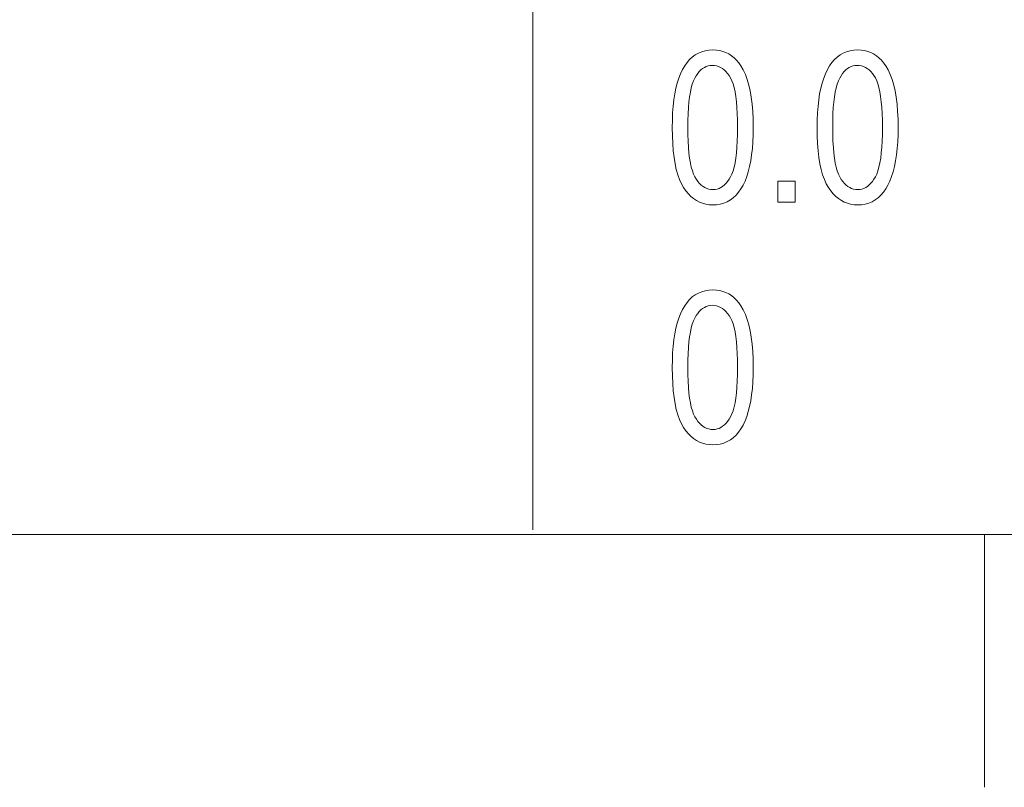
# Model space of a CAD drawing. Extents: x 5 to 415, y 5 to 296.
# Tile 19 of 50: x 325 to 345, y 5 to 20. Entities that reach past the tile are written whole.
import ezdxf

# ---------------------------------------------------------------- set-up
doc = ezdxf.new("R2010")
doc.units = 0

msp = doc.modelspace()

# ---------------------------------------------------------------- linework, layer by layer
at = {"color": 7, "lineweight": 13, "ltscale": 0.409747}
msp.add_line((335.55896, 26.481186), (335.55896, 10.09132), dxfattribs=at)
at = {"color": 7, "lineweight": 13}
for p in [(10, 10), (230, 10)]:
    msp.add_line(p, (410, 10), dxfattribs=at)
at = {"color": 7, "lineweight": 13, "ltscale": 0.125}
msp.add_line((344.5, 5), (344.5, 10), dxfattribs=at)
at = {"color": 7, "lineweight": 13}
for points in [[(338.320038, 18.05047), (338.322052, 18.19783), (338.328186, 18.337864), (338.338348, 18.470573), (338.3526, 18.595955), (338.370941, 18.71401), (338.393341, 18.824741), (338.4198, 18.928144), (338.450348, 19.024221), (338.484955, 19.112974), (338.523651, 19.194399), (338.566315, 19.268274), (338.612823, 19.334372), (338.663208, 19.392694), (338.717468, 19.443239), (338.775604, 19.48601), (338.837616, 19.521002), (338.903473, 19.54822), (338.973206, 19.567659), (339.046783, 19.579325), (339.124268, 19.583212), (339.193176, 19.580061), (339.259064, 19.570606), (339.321991, 19.55485), (339.381927, 19.532789), (339.438904, 19.504427), (339.492859, 19.469761), (339.543823, 19.428793), (339.591827, 19.381521), (339.63681, 19.327946), (339.678833, 19.26807), (339.725494, 19.18738), (339.767242, 19.097565), (339.804077, 18.998621), (339.835999, 18.890553), (339.863007, 18.773355), (339.885101, 18.647032), (339.902283, 18.511581), (339.914581, 18.367004), (339.921936, 18.213301), (339.924408, 18.05047), (339.922363, 17.903877), (339.91629, 17.764509), (339.906158, 17.632362), (339.891968, 17.507442), (339.873749, 17.389744), (339.851471, 17.27927), (339.825134, 17.17602), (339.794739, 17.079992), (339.760284, 16.99119), (339.721802, 16.909611), (339.679321, 16.835543), (339.632904, 16.76927), (339.582581, 16.710794), (339.52829, 16.660116), (339.470093, 16.617233), (339.407959, 16.582148), (339.341919, 16.554859), (339.271912, 16.535368), (339.197998, 16.523672), (339.120178, 16.519775), (339.051056, 16.523212), (338.984497, 16.533525), (338.920502, 16.550716), (338.859039, 16.574781), (338.800171, 16.605722), (338.743835, 16.643539), (338.690063, 16.688232), (338.638855, 16.739801), (338.59021, 16.798246), (338.544098, 16.863567), (338.501526, 16.937319), (338.46344, 17.021057), (338.42984, 17.114782), (338.400696, 17.218493), (338.376038, 17.33219), (338.355896, 17.455873), (338.34021, 17.589542), (338.328979, 17.733198), (338.322266, 17.886841)], [(341.187012, 18.05047), (341.189056, 18.19783), (341.19516, 18.337864), (341.205353, 18.470573), (341.219604, 18.595955), (341.237915, 18.71401), (341.260315, 18.824741), (341.286774, 18.928144), (341.317322, 19.024221), (341.351929, 19.112974), (341.390625, 19.194399), (341.433289, 19.268274), (341.479797, 19.334372), (341.530212, 19.392694), (341.584473, 19.443239), (341.642578, 19.48601), (341.70459, 19.521002), (341.770447, 19.54822), (341.840179, 19.567659), (341.913788, 19.579325), (341.991241, 19.583212), (342.06015, 19.580061), (342.126068, 19.570606), (342.188995, 19.55485), (342.248932, 19.532789), (342.305878, 19.504427), (342.359833, 19.469761), (342.410828, 19.428793), (342.458801, 19.381521), (342.503815, 19.327946), (342.545807, 19.26807), (342.592468, 19.18738), (342.634216, 19.097565), (342.671051, 18.998621), (342.702972, 18.890553), (342.72998, 18.773355), (342.752075, 18.647032), (342.769287, 18.511581), (342.781555, 18.367004), (342.78894, 18.213301), (342.791382, 18.05047), (342.789368, 17.903877), (342.783264, 17.764509), (342.773132, 17.632362), (342.758972, 17.507442), (342.740723, 17.389744), (342.718445, 17.27927), (342.692108, 17.17602), (342.661713, 17.079992), (342.627289, 16.99119), (342.588776, 16.909611), (342.546295, 16.835543), (342.499908, 16.76927), (342.449554, 16.710794), (342.395294, 16.660116), (342.337097, 16.617233), (342.274963, 16.582148), (342.208893, 16.554859), (342.138916, 16.535368), (342.065002, 16.523672), (341.987152, 16.519775), (341.91803, 16.523212), (341.851471, 16.533525), (341.787476, 16.550716), (341.726044, 16.574781), (341.667145, 16.605722), (341.610809, 16.643539), (341.557037, 16.688232), (341.505829, 16.739801), (341.457184, 16.798246), (341.411102, 16.863567), (341.36853, 16.937319), (341.330414, 17.021057), (341.296814, 17.114782), (341.26767, 17.218493), (341.243042, 17.33219), (341.22287, 17.455873), (341.207184, 17.589542), (341.195984, 17.733198), (341.18927, 17.886841)], [(338.629028, 18.05047), (338.630432, 17.909178), (338.634644, 17.777523), (338.641663, 17.655508), (338.651459, 17.543131), (338.664093, 17.440392), (338.679504, 17.347292), (338.697723, 17.26383), (338.71875, 17.190006), (338.742584, 17.125822), (338.769226, 17.071276), (338.798035, 17.024035), (338.82843, 16.981766), (338.860413, 16.944471), (338.893951, 16.912148), (338.929077, 16.884798), (338.96579, 16.862421), (339.004059, 16.845016), (339.043915, 16.832584), (339.085358, 16.825127), (339.128357, 16.822639), (339.169006, 16.825157), (339.208313, 16.832708), (339.246277, 16.845293), (339.282898, 16.862913), (339.318146, 16.885567), (339.352051, 16.913254), (339.384613, 16.945974), (339.415833, 16.98373), (339.445679, 17.026522), (339.474182, 17.074345), (339.500641, 17.129414), (339.524292, 17.193935), (339.545166, 17.267912), (339.563263, 17.351343), (339.578552, 17.444229), (339.591095, 17.546568), (339.60083, 17.658363), (339.607788, 17.779612), (339.611938, 17.910313), (339.613342, 18.05047), (339.611938, 18.192141), (339.607727, 18.324114), (339.600739, 18.446384), (339.590912, 18.558956), (339.578308, 18.661827), (339.562866, 18.754999), (339.544647, 18.838472), (339.523621, 18.912243), (339.499817, 18.976316), (339.473175, 19.030689), (339.444305, 19.077736), (339.413788, 19.119829), (339.381592, 19.156971), (339.347778, 19.189161), (339.312256, 19.216398), (339.275116, 19.238684), (339.236298, 19.256016), (339.195831, 19.268396), (339.153717, 19.275826), (339.109924, 19.278301), (339.069672, 19.275784), (339.030731, 19.268232), (338.993134, 19.255648), (338.956879, 19.238029), (338.921936, 19.215374), (338.888306, 19.187687), (338.856018, 19.154964), (338.825073, 19.11721), (338.795471, 19.074419), (338.767151, 19.026596), (338.740906, 18.971527), (338.717438, 18.907005), (338.696716, 18.833029), (338.678772, 18.749598), (338.663574, 18.656712), (338.651123, 18.554373), (338.641479, 18.442577), (338.634552, 18.321329), (338.630402, 18.190628)], [(341.496033, 18.05047), (341.497406, 17.909178), (341.501617, 17.777523), (341.508636, 17.655508), (341.518433, 17.543131), (341.531067, 17.440392), (341.546478, 17.347292), (341.564697, 17.26383), (341.585724, 17.190006), (341.609558, 17.125822), (341.6362, 17.071276), (341.665009, 17.024035), (341.695404, 16.981766), (341.727386, 16.944471), (341.760956, 16.912148), (341.796082, 16.884798), (341.832764, 16.862421), (341.871063, 16.845016), (341.910889, 16.832584), (341.952332, 16.825127), (341.995331, 16.822639), (342.036011, 16.825157), (342.075317, 16.832708), (342.113281, 16.845293), (342.149872, 16.862913), (342.18515, 16.885567), (342.219055, 16.913254), (342.251617, 16.945974), (342.282806, 16.98373), (342.312683, 17.026522), (342.341187, 17.074345), (342.367615, 17.129414), (342.391266, 17.193935), (342.41214, 17.267912), (342.430237, 17.351343), (342.445557, 17.444229), (342.458069, 17.546568), (342.467804, 17.658363), (342.474762, 17.779612), (342.478943, 17.910313), (342.480316, 18.05047), (342.478943, 18.192141), (342.474731, 18.324114), (342.467712, 18.446384), (342.457916, 18.558956), (342.445282, 18.661827), (342.429871, 18.754999), (342.411652, 18.838472), (342.390625, 18.912243), (342.366791, 18.976316), (342.340149, 19.030689), (342.311279, 19.077736), (342.280762, 19.119829), (342.248596, 19.156971), (342.214752, 19.189161), (342.17926, 19.216398), (342.14209, 19.238684), (342.103302, 19.256016), (342.062836, 19.268396), (342.020691, 19.275826), (341.976929, 19.278301), (341.936646, 19.275784), (341.897736, 19.268232), (341.860107, 19.255648), (341.823853, 19.238029), (341.78891, 19.215374), (341.75531, 19.187687), (341.723022, 19.154964), (341.692078, 19.11721), (341.662445, 19.074419), (341.634155, 19.026596), (341.60791, 18.971527), (341.584412, 18.907005), (341.56369, 18.833029), (341.545746, 18.749598), (341.530548, 18.656712), (341.518127, 18.554373), (341.508453, 18.442577), (341.501556, 18.321329), (341.497406, 18.190628)], [(340.411438, 16.570934), (340.411438, 16.990442), (340.755219, 16.990442), (340.755219, 16.570934)], [(338.320038, 13.304904), (338.322052, 13.452264), (338.328186, 13.592299), (338.338348, 13.725006), (338.3526, 13.850389), (338.370941, 13.968444), (338.393341, 14.079174), (338.4198, 14.182577), (338.450348, 14.278656), (338.484955, 14.367407), (338.523651, 14.448833), (338.566315, 14.522707), (338.612823, 14.588805), (338.663208, 14.647127), (338.717468, 14.697674), (338.775604, 14.740442), (338.837616, 14.775436), (338.903473, 14.802652), (338.973206, 14.822094), (339.046783, 14.833757), (339.124268, 14.837646), (339.193176, 14.834495), (339.259064, 14.825041), (339.321991, 14.809283), (339.381927, 14.787224), (339.438904, 14.758861), (339.492859, 14.724195), (339.543823, 14.683226), (339.591827, 14.635955), (339.63681, 14.58238), (339.678833, 14.522503), (339.725494, 14.441813), (339.767242, 14.351998), (339.804077, 14.253056), (339.835999, 14.144986), (339.863007, 14.027789), (339.885101, 13.901466), (339.902283, 13.766016), (339.914581, 13.621439), (339.921936, 13.467735), (339.924408, 13.304904), (339.922363, 13.158311), (339.91629, 13.018942), (339.906158, 12.886797), (339.891968, 12.761875), (339.873749, 12.644177), (339.851471, 12.533704), (339.825134, 12.430453), (339.794739, 12.334427), (339.760284, 12.245624), (339.721802, 12.164044), (339.679321, 12.089975), (339.632904, 12.023704), (339.582581, 11.965228), (339.52829, 11.91455), (339.470093, 11.871667), (339.407959, 11.836582), (339.341919, 11.809294), (339.271912, 11.789802), (339.197998, 11.778107), (339.120178, 11.774208), (339.051056, 11.777646), (338.984497, 11.78796), (338.920502, 11.80515), (338.859039, 11.829215), (338.800171, 11.860156), (338.743835, 11.897974), (338.690063, 11.942667), (338.638855, 11.994236), (338.59021, 12.05268), (338.544098, 12.118001), (338.501526, 12.191752), (338.46344, 12.275491), (338.42984, 12.369215), (338.400696, 12.472926), (338.376038, 12.586623), (338.355896, 12.710306), (338.34021, 12.843976), (338.328979, 12.987633), (338.322266, 13.141275)], [(338.629028, 13.304904), (338.630432, 13.163611), (338.634644, 13.031958), (338.641663, 12.909942), (338.651459, 12.797565), (338.664093, 12.694825), (338.679504, 12.601726), (338.697723, 12.518264), (338.71875, 12.44444), (338.742584, 12.380256), (338.769226, 12.325709), (338.798035, 12.278468), (338.82843, 12.2362), (338.860413, 12.198905), (338.893951, 12.166582), (338.929077, 12.139233), (338.96579, 12.116855), (339.004059, 12.09945), (339.043915, 12.087019), (339.085358, 12.079559), (339.128357, 12.077073), (339.169006, 12.07959), (339.208313, 12.087141), (339.246277, 12.099727), (339.282898, 12.117346), (339.318146, 12.139999), (339.352051, 12.167687), (339.384613, 12.200409), (339.415833, 12.238165), (339.445679, 12.280954), (339.474182, 12.328778), (339.500641, 12.383847), (339.524292, 12.448369), (339.545166, 12.522346), (339.563263, 12.605777), (339.578552, 12.698663), (339.591095, 12.801003), (339.60083, 12.912796), (339.607788, 13.034044), (339.611938, 13.164747), (339.613342, 13.304904), (339.611938, 13.446575), (339.607727, 13.578547), (339.600739, 13.700818), (339.590912, 13.81339), (339.578308, 13.916262), (339.562866, 14.009434), (339.544647, 14.092905), (339.523621, 14.166677), (339.499817, 14.230749), (339.473175, 14.285122), (339.444305, 14.332169), (339.413788, 14.374263), (339.381592, 14.411405), (339.347778, 14.443594), (339.312256, 14.470832), (339.275116, 14.493116), (339.236298, 14.510449), (339.195831, 14.52283), (339.153717, 14.530258), (339.109924, 14.532735), (339.069672, 14.530217), (339.030731, 14.522667), (338.993134, 14.510081), (338.956879, 14.492462), (338.921936, 14.469809), (338.888306, 14.442121), (338.856018, 14.409399), (338.825073, 14.371643), (338.795471, 14.328854), (338.767151, 14.28103), (338.740906, 14.225962), (338.717438, 14.161439), (338.696716, 14.087461), (338.678772, 14.004031), (338.663574, 13.911145), (338.651123, 13.808805), (338.641479, 13.697012), (338.634552, 13.575764), (338.630402, 13.445061)]]:
    msp.add_lwpolyline(points, close=True, dxfattribs=at)

doc.saveas('drawing.dxf')
